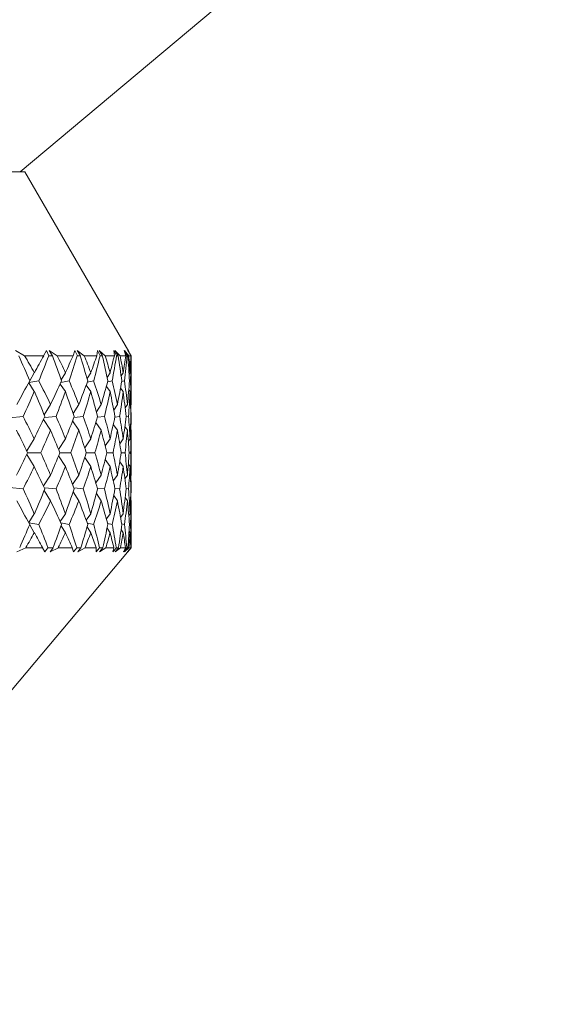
# Model space of a CAD drawing. Header units: inches. Extents: x -4.1 to 22.6, y -10.2 to 17.8.
# Tile 15 of 142: x -0.341 to 0.191, y -2.879 to -1.879. Entities that reach past the tile are written whole.
import ezdxf

# ---------------------------------------------------------------- set-up
doc = ezdxf.new("R2010")
doc.units = ezdxf.units.IN
doc.header["$MEASUREMENT"] = 0

msp = doc.modelspace()

# ---------------------------------------------------------------- linework, layer by layer
at = {"color": 7, "linetype": 'Continuous', "lineweight": 15}
for p, q in [((-0.3405, -2.0332), (0.1905, -1.5876)), ((-1.2684, -2.0332), (-0.3359, -2.0332)), ((-0.2304, -2.2159), (-0.3359, -2.0332)), ((-0.3362, -2.2202), (-0.3454, -2.2147)), ((-0.3168, -2.2202), (-0.3362, -2.2202)), ((-0.3168, -2.2202), (-0.3139, -2.2147)), ((-0.3116, -2.2202), (-0.3139, -2.2147)), ((-0.3079, -2.2202), (-0.3116, -2.2202)), ((-0.303, -2.2202), (-0.3113, -2.2147)), ((-0.3079, -2.2202), (-0.3113, -2.2147)), ((-0.2868, -2.2202), (-0.303, -2.2202)), ((-0.2868, -2.2202), (-0.2851, -2.2147)), ((-0.2826, -2.2202), (-0.2851, -2.2147)), ((-0.2756, -2.2202), (-0.2829, -2.2147)), ((-0.2795, -2.2202), (-0.2829, -2.2147)), ((-0.2795, -2.2202), (-0.2826, -2.2202)), ((-0.2628, -2.2202), (-0.2756, -2.2202)), ((-0.2628, -2.2202), (-0.2622, -2.2147)), ((-0.2595, -2.2202), (-0.2622, -2.2147)), ((-0.2542, -2.2202), (-0.2606, -2.2147)), ((-0.2572, -2.2202), (-0.2606, -2.2147)), ((-0.2572, -2.2202), (-0.2595, -2.2202)), ((-0.2449, -2.2202), (-0.2542, -2.2202)), ((-0.2427, -2.2202), (-0.2456, -2.2147)), ((-0.2449, -2.2202), (-0.2456, -2.2147)), ((-0.2391, -2.2202), (-0.2444, -2.2147)), ((-0.2411, -2.2202), (-0.2444, -2.2147)), ((-0.2411, -2.2202), (-0.2427, -2.2202)), ((-0.2334, -2.2202), (-0.2391, -2.2202)), ((-0.2321, -2.2202), (-0.2352, -2.2147)), ((-0.2334, -2.2202), (-0.2352, -2.2147)), ((-0.2303, -2.2202), (-0.2346, -2.2147)), ((-0.2313, -2.2202), (-0.2346, -2.2147)), ((-0.2313, -2.2202), (-0.2321, -2.2202)), ((-0.228, -2.2202), (-0.2312, -2.2147)), ((-0.2282, -2.2202), (-0.2312, -2.2147)), ((-0.2304, -2.2159), (-0.2311, -2.2147)), ((-0.228, -2.2202), (-0.2311, -2.2147)), ((-0.2282, -2.2202), (-0.2303, -2.2202)), ((-0.228, -2.2202), (-0.228, -2.2202)), ((-0.228, -2.2644), (-0.228, -2.222)), ((-0.331, -2.2455), (-0.3263, -2.2374)), ((-0.2946, -2.2374), (-0.299, -2.2445)), ((-0.2727, -2.2433), (-0.2689, -2.2374)), ((-0.2524, -2.2421), (-0.2493, -2.2374)), ((-0.2381, -2.2406), (-0.236, -2.2374)), ((-0.23, -2.2388), (-0.229, -2.2374)), ((-0.332, -2.2478), (-0.3263, -2.2566)), ((-0.3319, -2.2475), (-0.3217, -2.2458)), ((-0.2946, -2.2566), (-0.3, -2.2489)), ((-0.2909, -2.2458), (-0.2992, -2.2473)), ((-0.2736, -2.2501), (-0.2689, -2.2566)), ((-0.2725, -2.247), (-0.266, -2.2458)), ((-0.2518, -2.2467), (-0.2472, -2.2458)), ((-0.2375, -2.2464), (-0.2347, -2.2458)), ((-0.2296, -2.246), (-0.2286, -2.2458)), ((-0.2531, -2.2514), (-0.2493, -2.2566)), ((-0.2387, -2.253), (-0.236, -2.2566)), ((-0.2303, -2.2549), (-0.229, -2.2566)), ((-0.3162, -2.2803), (-0.3097, -2.2698)), ((-0.281, -2.2698), (-0.2868, -2.2788)), ((-0.2632, -2.2772), (-0.2584, -2.2698)), ((-0.2456, -2.2753), (-0.2419, -2.2698)), ((-0.234, -2.2732), (-0.2317, -2.2698)), ((-0.2285, -2.2705), (-0.228, -2.2698)), ((-0.3516, -2.2832), (-0.3376, -2.282)), ((-0.3169, -2.2849), (-0.3097, -2.2958)), ((-0.316, -2.283), (-0.3041, -2.282)), ((-0.281, -2.2958), (-0.2875, -2.2864)), ((-0.2765, -2.282), (-0.2861, -2.2829)), ((-0.2638, -2.288), (-0.2584, -2.2958)), ((-0.2622, -2.2827), (-0.2549, -2.282)), ((-0.2461, -2.2899), (-0.2419, -2.2958)), ((-0.2445, -2.2825), (-0.2396, -2.282)), ((-0.2331, -2.2823), (-0.2306, -2.282)), ((-0.2282, -2.282), (-0.228, -2.282)), ((-0.2343, -2.2922), (-0.2317, -2.2958)), ((-0.2286, -2.2949), (-0.228, -2.2958)), ((-0.3339, -2.3169), (-0.3263, -2.3045)), ((-0.3017, -2.3154), (-0.2946, -2.3045)), ((-0.2751, -2.3137), (-0.2689, -2.3045)), ((-0.2543, -2.3118), (-0.2493, -2.3045)), ((-0.2395, -2.3096), (-0.236, -2.3045)), ((-0.2308, -2.307), (-0.229, -2.3045)), ((-0.228, -2.3354), (-0.228, -2.3019)), ((-0.3339, -2.3204), (-0.3263, -2.3328)), ((-0.3331, -2.3187), (-0.3197, -2.3187)), ((-0.3003, -2.3187), (-0.2892, -2.3187)), ((-0.2735, -2.3187), (-0.2646, -2.3187)), ((-0.2527, -2.3187), (-0.2462, -2.3187)), ((-0.2381, -2.3187), (-0.2341, -2.3187)), ((-0.2299, -2.3187), (-0.2284, -2.3187)), ((-0.3017, -2.322), (-0.2946, -2.3328)), ((-0.2751, -2.3237), (-0.2689, -2.3328)), ((-0.2543, -2.3256), (-0.2493, -2.3328)), ((-0.2395, -2.3278), (-0.236, -2.3328)), ((-0.2308, -2.3304), (-0.229, -2.3328)), ((-0.3169, -2.3525), (-0.3097, -2.3416)), ((-0.2875, -2.351), (-0.281, -2.3416)), ((-0.2584, -2.3416), (-0.2638, -2.3493)), ((-0.2461, -2.3474), (-0.2419, -2.3416)), ((-0.2343, -2.3452), (-0.2317, -2.3416)), ((-0.2286, -2.3424), (-0.228, -2.3416)), ((-0.3516, -2.3542), (-0.3376, -2.3554)), ((-0.3162, -2.3571), (-0.3097, -2.3676)), ((-0.316, -2.3543), (-0.3041, -2.3554)), ((-0.2868, -2.3585), (-0.281, -2.3676)), ((-0.2861, -2.3545), (-0.2765, -2.3554)), ((-0.2584, -2.3676), (-0.2632, -2.3602)), ((-0.2549, -2.3554), (-0.2622, -2.3547)), ((-0.2445, -2.3549), (-0.2396, -2.3554)), ((-0.2331, -2.3551), (-0.2306, -2.3554)), ((-0.2282, -2.3554), (-0.228, -2.3554)), ((-0.2456, -2.362), (-0.2419, -2.3676)), ((-0.234, -2.3642), (-0.2317, -2.3676)), ((-0.2285, -2.3668), (-0.228, -2.3676)), ((-0.332, -2.3895), (-0.3263, -2.3808)), ((-0.3, -2.3885), (-0.2946, -2.3808)), ((-0.2736, -2.3873), (-0.2689, -2.3808)), ((-0.2493, -2.3808), (-0.2531, -2.3859)), ((-0.2387, -2.3844), (-0.236, -2.3808)), ((-0.2303, -2.3825), (-0.229, -2.3808)), ((-0.228, -2.4152), (-0.228, -2.373)), ((-0.3319, -2.3898), (-0.3217, -2.3916)), ((-0.2992, -2.3901), (-0.2909, -2.3916)), ((-0.2725, -2.3903), (-0.266, -2.3916)), ((-0.2472, -2.3916), (-0.2518, -2.3906)), ((-0.2375, -2.391), (-0.2347, -2.3916)), ((-0.331, -2.3919), (-0.3263, -2.4)), ((-0.299, -2.3929), (-0.2946, -2.4)), ((-0.2727, -2.394), (-0.2689, -2.4)), ((-0.2493, -2.4), (-0.2524, -2.3953)), ((-0.2381, -2.3968), (-0.236, -2.4)), ((-0.23, -2.3985), (-0.229, -2.4)), ((-0.2296, -2.3913), (-0.2286, -2.3916)), ((-0.6173, -2.8792), (-0.2317, -2.4196)), ((-0.335, -2.4152), (-0.3441, -2.4195)), ((-0.3179, -2.4152), (-0.335, -2.4152)), ((-0.3179, -2.4152), (-0.3157, -2.4195)), ((-0.3124, -2.4152), (-0.3157, -2.4195)), ((-0.3071, -2.4152), (-0.3124, -2.4152)), ((-0.3071, -2.4152), (-0.3103, -2.4195)), ((-0.3019, -2.4152), (-0.3103, -2.4195)), ((-0.2877, -2.4152), (-0.3019, -2.4152)), ((-0.2877, -2.4152), (-0.2866, -2.4195)), ((-0.2832, -2.4152), (-0.2866, -2.4195)), ((-0.2789, -2.4152), (-0.2832, -2.4152)), ((-0.2789, -2.4152), (-0.2822, -2.4195)), ((-0.2747, -2.4152), (-0.2822, -2.4195)), ((-0.2635, -2.4152), (-0.2747, -2.4152)), ((-0.26, -2.4152), (-0.2635, -2.4195)), ((-0.2635, -2.4152), (-0.2635, -2.4195)), ((-0.2567, -2.4152), (-0.2601, -2.4195)), ((-0.2536, -2.4152), (-0.2601, -2.4195)), ((-0.2567, -2.4152), (-0.26, -2.4152)), ((-0.2454, -2.4152), (-0.2536, -2.4152)), ((-0.2454, -2.4152), (-0.2466, -2.4195)), ((-0.243, -2.4152), (-0.2466, -2.4195)), ((-0.2408, -2.4152), (-0.2443, -2.4195)), ((-0.2387, -2.4152), (-0.2443, -2.4195)), ((-0.2408, -2.4152), (-0.243, -2.4152)), ((-0.2337, -2.4152), (-0.2387, -2.4152)), ((-0.2337, -2.4152), (-0.2359, -2.4195)), ((-0.2323, -2.4152), (-0.2359, -2.4195)), ((-0.2312, -2.4152), (-0.2347, -2.4195)), ((-0.2302, -2.4152), (-0.2347, -2.4195)), ((-0.2312, -2.4152), (-0.2323, -2.4152)), ((-0.2317, -2.4196), (-0.228, -2.4152)), ((-0.2283, -2.4152), (-0.2316, -2.4195)), ((-0.228, -2.4152), (-0.2316, -2.4195)), ((-0.2283, -2.4152), (-0.2302, -2.4152)), ((-0.228, -2.4152), (-0.228, -2.4152))]:
    msp.add_line(p, q, dxfattribs=at)
for centre, major_axis, ratio, start_param, end_param in [((-1.028, -1.2014), (-0.7906, 1.3839), 0.08853, 3.808233, 3.835898), ((-1.028, -3.4359), (0.5228, 1.3661), 0.443276, 5.925491, 5.950794), ((-1.028, -3.4359), (0.7999, 1.3856), 0.010722, 5.763655, 5.788957), ((-1.028, -1.2014), (-0.3893, 1.3714), 0.509614, 3.715077, 3.742742), ((-1.028, -1.2014), (-0.7803, 1.3821), 0.127537, 3.786879, 3.814544), ((-1.028, -3.4359), (0.5759, 1.3657), 0.406565, 5.927266, 5.952568), ((-1.028, -3.4359), (0.797, 1.3851), 0.049602, 5.786001, 5.811304), ((-1.028, -1.2014), (-0.4609, 1.368), 0.477967, 3.699091, 3.726756), ((-1.028, -1.2014), (-0.7662, 1.3797), 0.166643, 3.766482, 3.794147), ((-1.028, -3.4359), (0.6215, 1.3666), 0.368586, 5.923555, 5.948857), ((-1.028, -3.4359), (0.7906, 1.3839), 0.08853, 5.807997, 5.833299), ((-1.028, -1.2014), (-0.5228, 1.3661), 0.443276, 3.690739, 3.718404), ((-1.028, -1.2014), (-0.7481, 1.3771), 0.205846, 3.7474, 3.775065), ((-1.028, -3.4359), (0.6605, 1.3684), 0.329865, 5.915357, 5.940659), ((-1.028, -3.4359), (0.7803, 1.3821), 0.127537, 5.829352, 5.854654), ((-1.028, -1.2014), (-0.5759, 1.3657), 0.406565, 3.688964, 3.716629), ((-1.028, -1.2014), (-0.7256, 1.3742), 0.24512, 3.730045, 3.75771), ((-1.028, -3.4359), (0.6936, 1.3709), 0.290758, 5.903533, 5.928835), ((-1.028, -3.4359), (0.7662, 1.3797), 0.166643, 5.849748, 5.875051), ((-1.028, -1.2014), (-0.6215, 1.3666), 0.368586, 3.692675, 3.72034), ((-1.028, -1.2014), (-0.6985, 1.3713), 0.284394, 3.714906, 3.742571), ((-1.028, -3.4359), (0.7216, 1.3737), 0.251494, 5.888805, 5.914108), ((-1.028, -3.4359), (0.7481, 1.3771), 0.205846, 5.86883, 5.894133), ((-1.028, -1.2014), (-0.6605, 1.3684), 0.329865, 3.700873, 3.728538), ((-1.028, -3.4359), (0.7999, 1.3856), 0.010722, 5.718775, 5.751722), ((-1.028, -3.4359), (0.5228, 1.3661), 0.443276, 5.880611, 5.913559), ((-1.028, -3.4359), (0.797, 1.3851), 0.049602, 5.741121, 5.774069), ((-1.028, -3.4359), (0.5759, 1.3657), 0.406565, 5.882386, 5.915333), ((-1.028, -3.4359), (0.7906, 1.3839), 0.08853, 5.763117, 5.796064), ((-1.028, -3.4359), (0.6215, 1.3666), 0.368586, 5.878675, 5.911622), ((-1.028, -3.4359), (0.7803, 1.3821), 0.127537, 5.784472, 5.817419), ((-1.028, -3.4359), (0.6605, 1.3684), 0.329865, 5.870477, 5.903424), ((-1.028, -3.4359), (0.7662, 1.3797), 0.166643, 5.804868, 5.837816), ((-1.028, -3.4359), (0.6936, 1.3709), 0.290758, 5.858653, 5.8916), ((-1.028, -3.4359), (0.7481, 1.3771), 0.205846, 5.82395, 5.856898), ((-1.028, -3.4359), (0.7216, 1.3737), 0.251494, 5.843925, 5.876873), ((-1.028, -1.2014), (-0.3893, 1.3714), 0.509614, 3.674352, 3.703145), ((-1.028, -1.2014), (-0.7906, 1.3839), 0.08853, 3.767508, 3.796301), ((-1.028, -1.2014), (-0.4609, 1.368), 0.477967, 3.658367, 3.687159), ((-1.028, -1.2014), (-0.7803, 1.3821), 0.127537, 3.746154, 3.774946), ((-1.028, -1.2014), (-0.5228, 1.3661), 0.443276, 3.650014, 3.678806), ((-1.028, -1.2014), (-0.7662, 1.3797), 0.166643, 3.725757, 3.754549), ((-1.028, -1.2014), (-0.5759, 1.3657), 0.406565, 3.64824, 3.677032), ((-1.028, -1.2014), (-0.7481, 1.3771), 0.205846, 3.706675, 3.735467), ((-1.028, -1.2014), (-0.6215, 1.3666), 0.368586, 3.651951, 3.680743), ((-1.028, -1.2014), (-0.7256, 1.3742), 0.24512, 3.689321, 3.718113), ((-1.028, -1.2014), (-0.6605, 1.3684), 0.329865, 3.660148, 3.688941), ((-1.028, -1.2014), (-0.6985, 1.3713), 0.284394, 3.674182, 3.702974), ((-1.028, -1.2014), (-0.6936, 1.3709), 0.290758, 3.671972, 3.685608), ((-1.028, -3.4359), (0.7256, 1.3742), 0.24512, 5.841305, 5.848585), ((-1.028, -3.4359), (0.4609, 1.368), 0.477967, 5.827379, 5.856171), ((-1.028, -3.4359), (0.797, 1.3851), 0.049602, 5.696241, 5.725034), ((-1.028, -3.4359), (0.5228, 1.3661), 0.443276, 5.835731, 5.864524), ((-1.028, -3.4359), (0.7906, 1.3839), 0.08853, 5.718237, 5.747029), ((-1.028, -3.4359), (0.5759, 1.3657), 0.406565, 5.837506, 5.866298), ((-1.028, -3.4359), (0.7803, 1.3821), 0.127537, 5.739592, 5.768384), ((-1.028, -3.4359), (0.6215, 1.3666), 0.368586, 5.833795, 5.862587), ((-1.028, -3.4359), (0.7662, 1.3797), 0.166643, 5.759988, 5.788781), ((-1.028, -3.4359), (0.6605, 1.3684), 0.329865, 5.825597, 5.854389), ((-1.028, -3.4359), (0.7481, 1.3771), 0.205846, 5.77907, 5.807863), ((-1.028, -3.4359), (0.6936, 1.3709), 0.290758, 5.813773, 5.842565), ((-1.028, -3.4359), (0.7256, 1.3742), 0.24512, 5.796425, 5.825217), ((-1.028, -3.4359), (0.7216, 1.3737), 0.251494, 5.810503, 5.827838), ((-1.028, -1.2014), (-0.797, 1.3851), 0.049602, 3.745999, 3.773416), ((-1.028, -1.2014), (-0.4609, 1.368), 0.477967, 3.614862, 3.642279), ((-1.028, -1.2014), (-0.7906, 1.3839), 0.08853, 3.724004, 3.751421), ((-1.028, -1.2014), (-0.5228, 1.3661), 0.443276, 3.606509, 3.633926), ((-1.028, -1.2014), (-0.7803, 1.3821), 0.127537, 3.702649, 3.730066), ((-1.028, -1.2014), (-0.5759, 1.3657), 0.406565, 3.604735, 3.632152), ((-1.028, -1.2014), (-0.7662, 1.3797), 0.166643, 3.682252, 3.709669), ((-1.028, -1.2014), (-0.6215, 1.3666), 0.368586, 3.608446, 3.635863), ((-1.028, -1.2014), (-0.7481, 1.3771), 0.205846, 3.66317, 3.690587), ((-1.028, -1.2014), (-0.6605, 1.3684), 0.329865, 3.616644, 3.644061), ((-1.028, -1.2014), (-0.7256, 1.3742), 0.24512, 3.645816, 3.673233), ((-1.028, -1.2014), (-0.6936, 1.3709), 0.290758, 3.628468, 3.655885), ((-1.028, -1.2014), (-0.6985, 1.3713), 0.284394, 3.650813, 3.658094), ((-1.028, -3.4359), (0.797, 1.3851), 0.049602, 5.651362, 5.678779), ((-1.028, -3.4359), (0.4609, 1.368), 0.477967, 5.782499, 5.809916), ((-1.028, -3.4359), (0.7906, 1.3839), 0.08853, 5.673357, 5.700774), ((-1.028, -3.4359), (0.5228, 1.3661), 0.443276, 5.790852, 5.818268), ((-1.028, -3.4359), (0.7803, 1.3821), 0.127537, 5.694712, 5.722129), ((-1.028, -3.4359), (0.5759, 1.3657), 0.406565, 5.792626, 5.820043), ((-1.028, -3.4359), (0.7662, 1.3797), 0.166643, 5.715109, 5.742526), ((-1.028, -3.4359), (0.6215, 1.3666), 0.368586, 5.788915, 5.816332), ((-1.028, -3.4359), (0.7481, 1.3771), 0.205846, 5.734191, 5.761608), ((-1.028, -3.4359), (0.6605, 1.3684), 0.329865, 5.780717, 5.808134), ((-1.028, -3.4359), (0.7256, 1.3742), 0.24512, 5.751545, 5.778962), ((-1.028, -3.4359), (0.6936, 1.3709), 0.290758, 5.768893, 5.79631), ((-1.028, -1.2014), (-0.4609, 1.368), 0.477967, 3.568607, 3.597399), ((-1.028, -1.2014), (-0.797, 1.3851), 0.049602, 3.699744, 3.728536), ((-1.028, -1.2014), (-0.5228, 1.3661), 0.443276, 3.560254, 3.589047), ((-1.028, -1.2014), (-0.7906, 1.3839), 0.08853, 3.677749, 3.706541), ((-1.028, -1.2014), (-0.5759, 1.3657), 0.406565, 3.55848, 3.587272), ((-1.028, -1.2014), (-0.7803, 1.3821), 0.127537, 3.656394, 3.685186), ((-1.028, -1.2014), (-0.6215, 1.3666), 0.368586, 3.562191, 3.590983), ((-1.028, -1.2014), (-0.7662, 1.3797), 0.166643, 3.635997, 3.66479), ((-1.028, -1.2014), (-0.6605, 1.3684), 0.329865, 3.570389, 3.599181), ((-1.028, -1.2014), (-0.7481, 1.3771), 0.205846, 3.616915, 3.645708), ((-1.028, -1.2014), (-0.6936, 1.3709), 0.290758, 3.582213, 3.611005), ((-1.028, -1.2014), (-0.7256, 1.3742), 0.24512, 3.599561, 3.628353), ((-1.028, -3.4359), (0.6985, 1.3713), 0.284394, 5.766684, 5.773965), ((-1.028, -1.2014), (-0.7216, 1.3737), 0.251494, 3.59694, 3.614275), ((-1.028, -3.4359), (0.3893, 1.3714), 0.509614, 5.721633, 5.750426), ((-1.028, -3.4359), (0.7906, 1.3839), 0.08853, 5.628477, 5.65727), ((-1.028, -3.4359), (0.4609, 1.368), 0.477967, 5.737619, 5.766411), ((-1.028, -3.4359), (0.7803, 1.3821), 0.127537, 5.649832, 5.678624), ((-1.028, -3.4359), (0.5228, 1.3661), 0.443276, 5.745972, 5.774764), ((-1.028, -3.4359), (0.7662, 1.3797), 0.166643, 5.670229, 5.699021), ((-1.028, -3.4359), (0.5759, 1.3657), 0.406565, 5.747746, 5.776538), ((-1.028, -3.4359), (0.7481, 1.3771), 0.205846, 5.689311, 5.718103), ((-1.028, -3.4359), (0.6215, 1.3666), 0.368586, 5.744035, 5.772827), ((-1.028, -3.4359), (0.7256, 1.3742), 0.24512, 5.706665, 5.735457), ((-1.028, -3.4359), (0.6605, 1.3684), 0.329865, 5.735837, 5.764629), ((-1.028, -3.4359), (0.6985, 1.3713), 0.284394, 5.721804, 5.750596), ((-1.028, -3.4359), (0.6936, 1.3709), 0.290758, 5.73917, 5.752805), ((-1.028, -1.2014), (-0.7999, 1.3856), 0.010722, 3.673056, 3.706003), ((-1.028, -1.2014), (-0.5228, 1.3661), 0.443276, 3.511219, 3.544167), ((-1.028, -1.2014), (-0.797, 1.3851), 0.049602, 3.650709, 3.683657), ((-1.028, -1.2014), (-0.5759, 1.3657), 0.406565, 3.509445, 3.542392), ((-1.028, -1.2014), (-0.7906, 1.3839), 0.08853, 3.628713, 3.661661), ((-1.028, -1.2014), (-0.6215, 1.3666), 0.368586, 3.513156, 3.546103), ((-1.028, -1.2014), (-0.7803, 1.3821), 0.127537, 3.607359, 3.640306), ((-1.028, -1.2014), (-0.6605, 1.3684), 0.329865, 3.521354, 3.554301), ((-1.028, -1.2014), (-0.7662, 1.3797), 0.166643, 3.586962, 3.61991), ((-1.028, -1.2014), (-0.6936, 1.3709), 0.290758, 3.533178, 3.566125), ((-1.028, -1.2014), (-0.7481, 1.3771), 0.205846, 3.56788, 3.600828), ((-1.028, -1.2014), (-0.7216, 1.3737), 0.251494, 3.547905, 3.580853), ((-1.028, -1.2014), (-0.7256, 1.3742), 0.24512, 3.576193, 3.583473), ((-1.028, -3.4359), (0.7906, 1.3839), 0.08853, 5.591029, 5.616545), ((-1.028, -1.2014), (-0.5228, 1.3661), 0.443276, 3.477008, 3.499287), ((-1.028, -1.2014), (-0.7999, 1.3856), 0.010722, 3.638845, 3.661123), ((-1.028, -3.4359), (0.3893, 1.3714), 0.509614, 5.684185, 5.709701), ((-1.028, -3.4359), (0.7803, 1.3821), 0.127537, 5.612383, 5.637899), ((-1.028, -1.2014), (-0.5759, 1.3657), 0.406565, 3.475234, 3.497512), ((-1.028, -1.2014), (-0.797, 1.3851), 0.049602, 3.616498, 3.638777), ((-1.028, -3.4359), (0.4609, 1.368), 0.477967, 5.70017, 5.725687), ((-1.028, -3.4359), (0.7662, 1.3797), 0.166643, 5.63278, 5.658296), ((-1.028, -1.2014), (-0.6215, 1.3666), 0.368586, 3.478945, 3.501223), ((-1.028, -1.2014), (-0.7906, 1.3839), 0.08853, 3.594502, 3.616781), ((-1.028, -3.4359), (0.5228, 1.3661), 0.443276, 5.708523, 5.734039), ((-1.028, -3.4359), (0.7481, 1.3771), 0.205846, 5.651862, 5.677378), ((-1.028, -1.2014), (-0.6605, 1.3684), 0.329865, 3.487142, 3.509421), ((-1.028, -1.2014), (-0.7803, 1.3821), 0.127537, 3.573148, 3.595426), ((-1.028, -3.4359), (0.5759, 1.3657), 0.406565, 5.710297, 5.735814), ((-1.028, -3.4359), (0.7256, 1.3742), 0.24512, 5.669216, 5.694733), ((-1.028, -1.2014), (-0.6936, 1.3709), 0.290758, 3.498966, 3.521245), ((-1.028, -1.2014), (-0.7662, 1.3797), 0.166643, 3.552751, 3.57503), ((-1.028, -3.4359), (0.6215, 1.3666), 0.368586, 5.706586, 5.732103), ((-1.028, -3.4359), (0.6985, 1.3713), 0.284394, 5.684355, 5.709872), ((-1.028, -1.2014), (-0.7216, 1.3737), 0.251494, 3.513694, 3.535973), ((-1.028, -1.2014), (-0.7481, 1.3771), 0.205846, 3.533669, 3.555948), ((-1.028, -3.4359), (0.6605, 1.3684), 0.329865, 5.698389, 5.723905)]:
    msp.add_ellipse(centre, major_axis=major_axis, ratio=ratio, start_param=start_param, end_param=end_param, dxfattribs=at)

doc.saveas('drawing.dxf')
